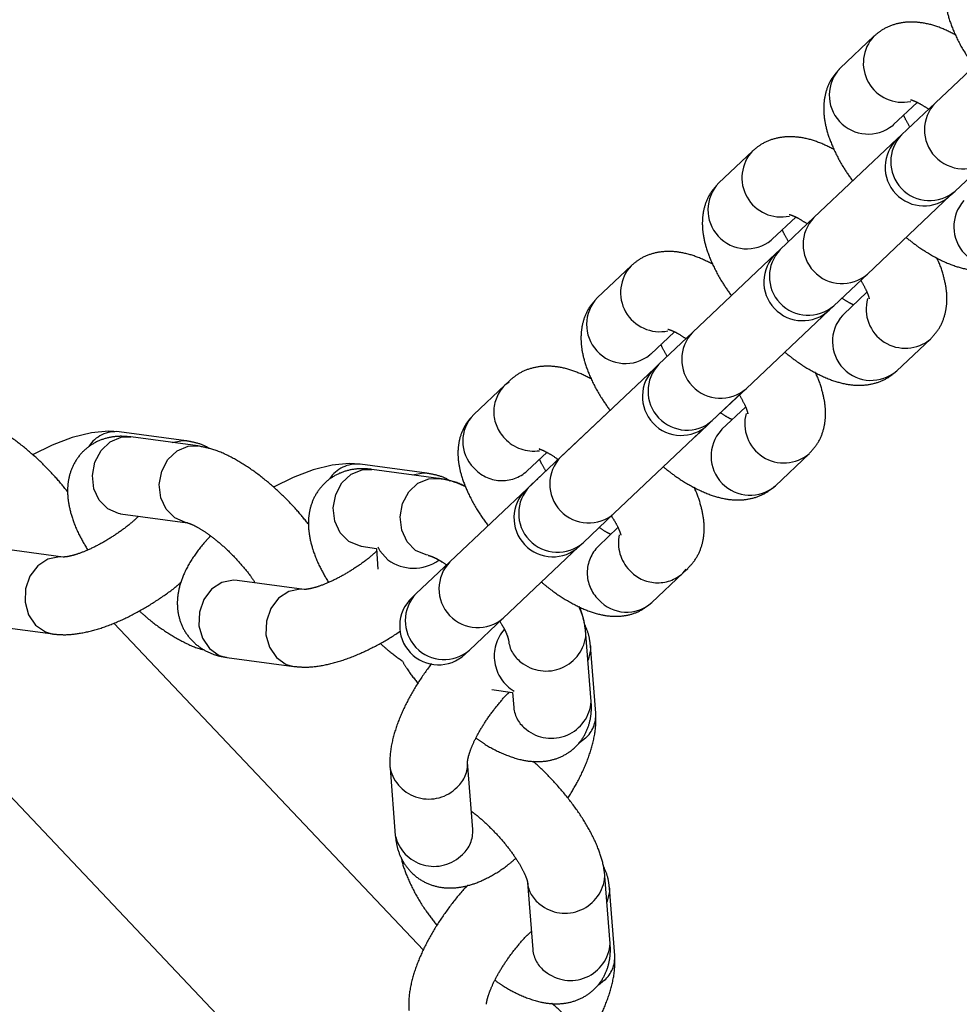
# Model space of a CAD drawing. Header units: metres. Extents: x 104098 to 104607, y 427853 to 428230.
# Tile 83 of 147: x 104263.7373 to 104263.8098, y 428139.9251 to 428140.0011. Entities that reach past the tile are written whole.
import ezdxf

# ---------------------------------------------------------------- set-up
doc = ezdxf.new("R2010")
doc.units = ezdxf.units.M
doc.linetypes.add('DASHED2', pattern=[0.375, 0.25, -0.125])

# ---------------------------------------------------------------- blocks, each defined once
blk = doc.blocks.new('school2')
at = {"color": 252, "linetype": 'DASHED2'}
for p, q in [((107992.4965444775, 456625.0418096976), (107992.4965444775, 456625.1094710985)), ((107992.5159157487, 456625.1067941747), (107992.5159157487, 456625.1067941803)), ((107992.5175358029, 456625.1063038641), (107992.5159157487, 456625.1067941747)), ((107992.5190645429, 456625.1056703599), (107992.5175358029, 456625.1063038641)), ((107992.520393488, 456625.1049175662), (107992.5190645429, 456625.1056703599)), ((107992.5214240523, 456625.1041064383), (107992.520393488, 456625.1049175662)), ((107992.512203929, 456625.0994341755), (107992.508928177, 456625.1034901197)), ((107992.5190203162, 456625.1030776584), (107992.5199861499, 456625.1034033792)), ((107992.5199861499, 456625.1034033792), (107992.5209587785, 456625.1034033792)), ((107992.5209587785, 456625.1034033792), (107992.5218210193, 456625.1030776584)), ((107992.5219982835, 456625.1034901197), (107992.5214240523, 456625.1041064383)), ((107992.5252740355, 456625.0994341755), (107992.5219982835, 456625.1034901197)), ((107992.5181778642, 456625.1024655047), (107992.5190203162, 456625.1030776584)), ((107992.5218210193, 456625.1030776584), (107992.5223768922, 456625.102587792)), ((107992.51756036, 456625.1016407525), (107992.5181778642, 456625.1024655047)), ((107992.5256526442, 456625.0985318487), (107992.5223768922, 456625.102587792)), ((107992.5172423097, 456625.100702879), (107992.51756036, 456625.1016407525)), ((107992.5172620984, 456625.0997650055), (107992.5172423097, 456625.100702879)), ((107992.504260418, 456625.0997202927), (107992.5075360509, 456625.0956643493)), ((107992.5084037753, 456625.0996498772), (107992.5076625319, 456625.0989203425)), ((107992.509321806, 456625.1001260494), (107992.5084037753, 456625.0996498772)), ((107992.5103059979, 456625.1002914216), (107992.509321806, 456625.1001260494)), ((107992.5112376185, 456625.1001260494), (107992.5103059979, 456625.1002914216)), ((107992.5120042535, 456625.0996498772), (107992.5112376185, 456625.1001260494)), ((107992.5122019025, 456625.0994366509), (107992.5120042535, 456625.0996498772)), ((107992.5176172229, 456625.0989402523), (107992.5172620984, 456625.0997650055)), ((107992.5243923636, 456625.1000922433), (107992.5250744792, 456625.0996498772)), ((107992.5250744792, 456625.0996498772), (107992.5252753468, 456625.0994324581)), ((107992.5076625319, 456625.0989203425), (107992.5071874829, 456625.0980254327)), ((107992.5176769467, 456625.0988587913), (107992.5176172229, 456625.0989402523)), ((107992.5177091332, 456625.0988179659), (107992.5176769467, 456625.0988587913)), ((107992.5177091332, 456625.0988179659), (107992.5209847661, 456625.0947620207)), ((107992.521453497, 456625.0984095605), (107992.5222959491, 456625.0990217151)), ((107992.5222959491, 456625.0990217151), (107992.5232617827, 456625.0993474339)), ((107992.5232617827, 456625.0993474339), (107992.5242345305, 456625.0993474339)), ((107992.5242345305, 456625.0993474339), (107992.5250967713, 456625.0990217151)), ((107992.5250967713, 456625.0990217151), (107992.5256543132, 456625.0985296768)), ((107992.5208359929, 456625.0975848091), (107992.521453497, 456625.0984095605)), ((107992.5071874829, 456625.0980254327), (107992.5070360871, 456625.0970730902)), ((107992.5205179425, 456625.0966469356), (107992.5208359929, 456625.0975848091)), ((107992.5070360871, 456625.0970730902), (107992.5072264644, 456625.0961781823)), ((107992.5205377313, 456625.0957090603), (107992.5205179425, 456625.0966469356)), ((107992.5072264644, 456625.0961781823), (107992.5075376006, 456625.0956624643)), ((107992.5208929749, 456625.0948843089), (107992.5205377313, 456625.0957090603)), ((107992.52098417, 456625.0947628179), (107992.5208929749, 456625.0948843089)), ((107992.5115444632, 456625.0930387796), (107992.5115444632, 456625.0582540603)), ((107992.52770817, 456625.0921927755), (107992.52770817, 456625.0921927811)), ((107992.5293282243, 456625.0917024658), (107992.52770817, 456625.0921927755)), ((107992.5308569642, 456625.0910689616), (107992.5293282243, 456625.0917024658)), ((107992.5321859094, 456625.090316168), (107992.5308569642, 456625.0910689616)), ((107992.5188227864, 456625.0897459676), (107992.5178385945, 456625.0895805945)), ((107992.519754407, 456625.0895805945), (107992.5188227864, 456625.0897459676)), ((107992.5332164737, 456625.08950504), (107992.5321859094, 456625.090316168)), ((107992.5169204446, 456625.0891044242), (107992.5161792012, 456625.0883748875)), ((107992.5178385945, 456625.0895805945), (107992.5169204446, 456625.0891044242)), ((107992.520521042, 456625.0891044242), (107992.519754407, 456625.0895805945)), ((107992.5207205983, 456625.0888887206), (107992.520521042, 456625.0891044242)), ((107992.5337907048, 456625.0888887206), (107992.5332164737, 456625.08950504)), ((107992.5161792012, 456625.0883748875), (107992.5157042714, 456625.0874799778)), ((107992.5239963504, 456625.0848327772), (107992.5207205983, 456625.0888887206)), ((107992.5299702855, 456625.0878641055), (107992.5308127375, 456625.0884762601)), ((107992.5308127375, 456625.0884762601), (107992.5317785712, 456625.0888019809)), ((107992.5317785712, 456625.0888019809), (107992.5327511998, 456625.0888019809)), ((107992.5327511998, 456625.0888019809), (107992.5336134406, 456625.0884762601)), ((107992.5336134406, 456625.0884762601), (107992.5341693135, 456625.0879863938)), ((107992.5370664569, 456625.0848327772), (107992.5337907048, 456625.0888887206)), ((107992.5157042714, 456625.0874799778), (107992.5155527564, 456625.0865276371)), ((107992.5293527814, 456625.0870393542), (107992.5299702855, 456625.0878641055)), ((107992.5374450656, 456625.0839304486), (107992.5341693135, 456625.0879863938)), ((107992.529034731, 456625.0861014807), (107992.5293527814, 456625.0870393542)), ((107992.5155527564, 456625.0865276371), (107992.5157431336, 456625.0856327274)), ((107992.5290545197, 456625.0851636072), (107992.529034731, 456625.0861014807)), ((107992.5157431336, 456625.0856327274), (107992.5160528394, 456625.0851188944)), ((107992.5160528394, 456625.0851188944), (107992.5193284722, 456625.0810629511)), ((107992.5211142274, 456625.0855246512), (107992.5201961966, 456625.085048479)), ((107992.5220984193, 456625.0856900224), (107992.5211142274, 456625.0855246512)), ((107992.5230300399, 456625.0855246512), (107992.5220984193, 456625.0856900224)), ((107992.5237966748, 456625.085048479), (107992.5230300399, 456625.0855246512)), ((107992.5294096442, 456625.0843388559), (107992.5290545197, 456625.0851636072)), ((107992.536184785, 456625.085490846), (107992.5368669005, 456625.085048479)), ((107992.5461118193, 456625.0856471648), (107992.5428098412, 456625.0856471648)), ((107992.5465260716, 456625.0855909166), (107992.5461118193, 456625.0856471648)), ((107992.5466365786, 456625.0856471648), (107992.5461118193, 456625.0856471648)), ((107992.5466365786, 456625.0856471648), (107992.5461118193, 456625.0856471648)), ((107992.5463836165, 456625.0856348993), (107992.5466437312, 456625.0856471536)), ((107992.5595377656, 456625.0856471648), (107992.5559540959, 456625.0856471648)), ((107992.5724390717, 456625.0856471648), (107992.5688554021, 456625.0856471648)), ((107992.5853402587, 456625.0856471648), (107992.581756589, 456625.0856471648)), ((107992.5201961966, 456625.085048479), (107992.5194549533, 456625.0843189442)), ((107992.5239943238, 456625.0848352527), (107992.5237966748, 456625.085048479)), ((107992.5332459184, 456625.0838081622), (107992.5340883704, 456625.0844203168)), ((107992.5340883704, 456625.0844203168), (107992.5350542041, 456625.0847460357)), ((107992.5350542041, 456625.0847460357), (107992.5360269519, 456625.0847460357)), ((107992.5360269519, 456625.0847460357), (107992.5368891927, 456625.0844203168)), ((107992.5368669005, 456625.085048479), (107992.5370677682, 456625.0848310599)), ((107992.5368891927, 456625.0844203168), (107992.5374467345, 456625.0839282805)), ((107992.5194549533, 456625.0843189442), (107992.5189799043, 456625.0834240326)), ((107992.5294693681, 456625.0842573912), (107992.5294096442, 456625.0843388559)), ((107992.5295015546, 456625.0842165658), (107992.5294693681, 456625.0842573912)), ((107992.5295015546, 456625.0842165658), (107992.5302374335, 456625.0833053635)), ((107992.5326284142, 456625.082983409), (107992.5332459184, 456625.0838081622)), ((107992.5189799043, 456625.0834240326), (107992.5188285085, 456625.0824716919)), ((107992.5302374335, 456625.0833053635), (107992.5292178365, 456625.0820427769)), ((107992.53029525, 456625.082983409), (107992.5302754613, 456625.0820455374)), ((107992.5303882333, 456625.0833053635), (107992.53029525, 456625.082983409)), ((107992.5323103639, 456625.0820455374), (107992.5326284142, 456625.082983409)), ((107992.5188285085, 456625.0824716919), (107992.5190188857, 456625.0815767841)), ((107992.5190188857, 456625.0815767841), (107992.5193300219, 456625.0810610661)), ((107992.5323301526, 456625.081107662), (107992.5323103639, 456625.0820455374)), ((107992.5326853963, 456625.0802829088), (107992.5323301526, 456625.081107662)), ((107992.5327765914, 456625.0801614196), (107992.5326853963, 456625.0802829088)), ((107992.5428098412, 456625.0796471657), (107992.5448962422, 456625.0796471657)), ((107992.5559540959, 456625.0796471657), (107992.5558648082, 456625.0796486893)), ((107992.5559540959, 456625.0796471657), (107992.5584567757, 456625.0796471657)), ((107992.5688554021, 456625.0796471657), (107992.5687661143, 456625.0796486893)), ((107992.5688554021, 456625.0796471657), (107992.5713579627, 456625.0796471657)), ((107992.581756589, 456625.0796471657), (107992.5816673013, 456625.0796486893)), ((107992.581756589, 456625.0796471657), (107992.5842592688, 456625.0796471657)), ((107992.5300672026, 456625.0786471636), (107992.5296022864, 456625.0786471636)), ((107992.5336508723, 456625.0786471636), (107992.5300672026, 456625.0786471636)), ((107992.5425034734, 456625.0786471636), (107992.5336508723, 456625.0786471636)), ((107992.5421445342, 456625.0786457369), (107992.541751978, 456625.0786457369)), ((107992.5454465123, 456625.0786457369), (107992.5421445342, 456625.0786457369)), ((107992.5425034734, 456625.0786471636), (107992.542410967, 456625.0786457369)), ((107992.5429683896, 456625.0786471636), (107992.5425034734, 456625.0786471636)), ((107992.5429683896, 456625.0786471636), (107992.5428820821, 456625.0786457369)), ((107992.5465520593, 456625.0786471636), (107992.5429683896, 456625.0786471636)), ((107992.5553121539, 456625.0786457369), (107992.5454465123, 456625.0786457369)), ((107992.5465520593, 456625.0786471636), (107992.5464657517, 456625.0786457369)), ((107992.5554047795, 456625.0786471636), (107992.5465520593, 456625.0786471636)), ((107992.5558696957, 456625.0786471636), (107992.5554047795, 456625.0786471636)), ((107992.5594533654, 456625.0786471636), (107992.5558696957, 456625.0786471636)), ((107992.5683059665, 456625.0786471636), (107992.5594533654, 456625.0786471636)), ((107992.5687708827, 456625.0786471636), (107992.5683059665, 456625.0786471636)), ((107992.5723545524, 456625.0786471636), (107992.5687708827, 456625.0786471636)), ((107992.5812072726, 456625.0786471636), (107992.5723545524, 456625.0786471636)), ((107992.5816721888, 456625.0786471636), (107992.5812072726, 456625.0786471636)), ((107992.5852558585, 456625.0786471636), (107992.5816721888, 456625.0786471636)), ((107992.5941084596, 456625.0786471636), (107992.5852558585, 456625.0786471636)), ((107992.5296022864, 456625.0726471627), (107992.5300672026, 456625.0726471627)), ((107992.5300672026, 456625.0726471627), (107992.5336508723, 456625.0726471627)), ((107992.5336508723, 456625.0726471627), (107992.5416594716, 456625.0726471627)), ((107992.541751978, 456625.0726457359), (107992.5421445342, 456625.0726457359)), ((107992.5421445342, 456625.0726457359), (107992.5454465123, 456625.0726457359)), ((107992.5454465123, 456625.0726457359), (107992.5590538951, 456625.0726457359)), ((107992.5540626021, 456625.0726471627), (107992.5554047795, 456625.0726471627)), ((107992.5554047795, 456625.0726471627), (107992.5558696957, 456625.0726471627)), ((107992.5558696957, 456625.0726471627), (107992.5594533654, 456625.0726471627)), ((107992.5594533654, 456625.0726471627), (107992.5683059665, 456625.0726471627)), ((107992.5683059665, 456625.0726471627), (107992.5687708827, 456625.0726471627)), ((107992.5687708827, 456625.0726471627), (107992.5723545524, 456625.0726471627)), ((107992.5723545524, 456625.0726471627), (107992.5812072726, 456625.0726471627)), ((107992.5812072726, 456625.0726471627), (107992.5816721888, 456625.0726471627)), ((107992.5816721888, 456625.0726471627), (107992.5852558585, 456625.0726471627)), ((107992.5448923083, 456625.0716471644), (107992.5428098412, 456625.0716471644)), ((107992.5559540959, 456625.0716471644), (107992.5558648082, 456625.0716456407)), ((107992.5584566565, 456625.0716471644), (107992.5559540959, 456625.0716471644)), ((107992.5688554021, 456625.0716471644), (107992.5687661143, 456625.0716456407)), ((107992.5713579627, 456625.0716471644), (107992.5688554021, 456625.0716471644)), ((107992.5193284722, 456625.070231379), (107992.5160528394, 456625.0661754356)), ((107992.5292178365, 456625.0692515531), (107992.5302374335, 456625.0679889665)), ((107992.5302374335, 456625.0679889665), (107992.5295015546, 456625.0670777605)), ((107992.5341693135, 456625.0633079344), (107992.5374450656, 456625.0673638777)), ((107992.5207205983, 456625.0624056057), (107992.5239963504, 456625.0664615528)), ((107992.5337907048, 456625.0624056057), (107992.5370664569, 456625.0664615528)), ((107992.5368669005, 456625.0662458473), (107992.536184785, 456625.065803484)), ((107992.5370664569, 456625.0664615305), (107992.5368669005, 456625.0662458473)), ((107992.5428098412, 456625.0656471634), (107992.5461118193, 456625.0656471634)), ((107992.5461118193, 456625.0656471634), (107992.5465208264, 456625.0657040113)), ((107992.5461118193, 456625.0656471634), (107992.5466365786, 456625.0656471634)), ((107992.5461118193, 456625.0656471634), (107992.5466365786, 456625.0656471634)), ((107992.5463836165, 456625.065659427), (107992.5466445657, 456625.0656471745)), ((107992.5559540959, 456625.0656471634), (107992.5595377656, 456625.0656471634)), ((107992.5688554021, 456625.0656471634), (107992.5724390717, 456625.0656471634)), ((107992.5318928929, 456625.0615483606), (107992.5313024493, 456625.061607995)), ((107992.5209847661, 456625.0565323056), (107992.5177091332, 456625.052476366)), ((107992.5223768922, 456625.0487065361), (107992.5256526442, 456625.0527624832)), ((107992.5219982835, 456625.0478042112), (107992.5252740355, 456625.0518601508)), ((107992.5250744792, 456625.0516444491), (107992.5243923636, 456625.0512020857)), ((107992.5252740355, 456625.0518601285), (107992.5250744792, 456625.0516444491)), ((107992.5201004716, 456625.0469469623), (107992.519510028, 456625.0470065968))]:
    blk.add_line(p, q, dxfattribs=at)
for centre, radius, start, end in [((107963.1760300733, 457111.1270218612), 478.5421874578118, 270.128471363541, 276.2285906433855), ((107963.1760300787, 457111.1270218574), 478.5421874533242, 270.128471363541, 276.2285906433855), ((107963.1760076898, 457111.1274265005), 478.6425921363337, 270.1284688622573, 276.2273076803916), ((107963.1760076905, 457111.1274265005), 480.8925921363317, 270.1284688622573, 276.1986169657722), ((107992.5201036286, 456625.101859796), 0.002499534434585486, 40.71152982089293, 103.7887618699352), ((107992.5318960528, 456625.0872584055), 0.002499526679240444, 40.7114203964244, 103.7888702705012), ((107992.542894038, 456625.0827312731), 0.00291710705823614, 91.65396420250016, 181.6522343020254), ((107992.5461958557, 456625.0827312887), 0.002917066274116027, 91.63677992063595, 181.65256459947), ((107992.5560949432, 456625.082645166), 0.003005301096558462, 92.68622389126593, 265.6081978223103), ((107992.5597206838, 456625.0826269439), 0.003025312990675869, 93.32840403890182, 238.7660641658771), ((107992.568996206, 456625.0826451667), 0.003005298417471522, 92.68539832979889, 265.6090240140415), ((107992.5726217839, 456625.0826269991), 0.003025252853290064, 93.32682130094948, 238.8412013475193), ((107992.5818974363, 456625.082645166), 0.00300530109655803, 92.68622389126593, 265.6081978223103), ((107992.5855231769, 456625.0826269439), 0.003025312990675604, 93.32840403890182, 238.7660641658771), ((107992.5428798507, 456625.0825496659), 0.002903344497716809, 178.0755658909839, 268.6182702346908), ((107992.5463235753, 456625.0826187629), 0.003043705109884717, 179.465353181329, 234.9930798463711), ((107992.533577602, 456625.0826566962), 0.00335822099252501, 190.485627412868, 261.9799814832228), ((107992.5296022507, 456625.0756471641), 0.003000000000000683, 90, 270), ((107992.530202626, 456625.0756471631), 0.003003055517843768, 92.5846406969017, 267.4153593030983), ((107992.5337863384, 456625.0756471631), 0.003003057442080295, 92.58545444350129, 267.4145455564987), ((107992.5417519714, 456625.0756457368), 0.003000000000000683, 90, 270), ((107992.542258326, 456625.0756457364), 0.003002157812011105, 92.17222199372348, 267.8277780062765), ((107992.5455602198, 456625.0756457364), 0.003002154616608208, 92.17061337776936, 267.8293866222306), ((107992.5554047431, 456625.0756471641), 0.003000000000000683, 90, 270), ((107992.5560051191, 456625.0756471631), 0.003003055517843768, 92.5846406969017, 267.4153593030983), ((107992.5595888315, 456625.0756471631), 0.003003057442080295, 92.58545444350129, 267.4145455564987), ((107992.5683059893, 456625.0756471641), 0.003000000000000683, 90, 270), ((107992.5689064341, 456625.0756471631), 0.003003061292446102, 92.5870802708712, 267.4129197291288), ((107992.5724901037, 456625.0756471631), 0.003003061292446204, 92.5870802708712, 267.4129197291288), ((107992.5812072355, 456625.0756471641), 0.003000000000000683, 90, 270), ((107992.5818076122, 456625.0756471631), 0.003003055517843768, 92.5846406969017, 267.4153593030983), ((107992.5853913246, 456625.0756471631), 0.003003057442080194, 92.58545444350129, 267.4145455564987), ((107992.5334075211, 456625.0688403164), 0.003137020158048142, 95.41998933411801, 195.7468801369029), ((107992.5428798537, 456625.0687446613), 0.002903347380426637, 91.3817873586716, 181.9243773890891), ((107992.5560949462, 456625.0686491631), 0.003005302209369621, 94.39185729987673, 267.3137203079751), ((107992.5689962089, 456625.0686491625), 0.0030052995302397, 94.39103110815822, 267.3145465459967), ((107992.5818974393, 456625.0686491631), 0.003005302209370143, 94.39185729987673, 267.3137203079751), ((107992.5346144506, 456625.069678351), 0.002343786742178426, 141.547479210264, 190.5605963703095), ((107992.5463230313, 456625.0686757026), 0.003043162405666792, 124.7717355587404, 180.5372916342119), ((107992.5597205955, 456625.0686673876), 0.003025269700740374, 121.1638516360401, 266.6867926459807), ((107992.5726217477, 456625.0686673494), 0.003025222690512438, 121.1609825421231, 266.6896623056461), ((107992.5219839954, 456625.068681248), 0.003079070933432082, 150.2514855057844, 272.1297051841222), ((107992.5353693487, 456625.0696453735), 0.003084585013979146, 187.3868859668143, 312.2788194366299), ((107992.5428940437, 456625.0685630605), 0.002917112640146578, 178.3478391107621, 268.3459273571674), ((107992.5461958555, 456625.0685630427), 0.002917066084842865, 178.347462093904, 268.3655655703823), ((107992.5313377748, 456625.0656227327), 0.002342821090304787, 141.6065641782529, 190.5730878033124), ((107992.5187059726, 456625.0646210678), 0.003074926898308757, 149.6356202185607, 272.177139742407), ((107992.5221693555, 456625.0679767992), 0.002373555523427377, 268.2874002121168, 320.3115453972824), ((107992.5320935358, 456625.0655892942), 0.003084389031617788, 187.3848110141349, 312.2986248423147), ((107992.5188939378, 456625.0639201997), 0.002372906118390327, 268.2817330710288, 320.3358321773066), ((107992.5319640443, 456625.0639201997), 0.002372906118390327, 268.2817330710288, 320.3358321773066), ((107992.5228220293, 456625.0550769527), 0.002343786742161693, 141.547479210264, 190.5605963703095), ((107992.5235769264, 456625.0550439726), 0.003084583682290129, 187.3868388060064, 312.2788677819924), ((107992.5195454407, 456625.0510213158), 0.002342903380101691, 141.6074579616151, 190.5722464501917), ((107992.5203011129, 456625.0509878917), 0.003084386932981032, 187.3847369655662, 312.2986992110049), ((107992.52017162, 456625.0493188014), 0.002372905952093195, 268.281804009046, 320.3359488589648)]:
    blk.add_arc(centre, radius, start, end, dxfattribs=at)
for points, knots in [([(107992.5159175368, 456625.1028406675), (107992.5159554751, 456625.1033145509), (107992.5160380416, 456625.1043458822), (107992.516008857, 456625.1059762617), (107992.5158616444, 456625.1076554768), (107992.5155800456, 456625.1092683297), (107992.5151479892, 456625.1107879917), (107992.5146054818, 456625.1120885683), (107992.5140890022, 456625.1128125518), (107992.5138602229, 456625.1131332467)], [0, 0, 0, 0, 0.1228528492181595, 0.267369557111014, 0.4123347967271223, 0.559264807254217, 0.7109209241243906, 0.8719498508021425, 1, 1, 1, 1]), ([(107992.5223768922, 456625.102587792), (107992.5221828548, 456625.1028076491), (107992.5217627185, 456625.103283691), (107992.5209388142, 456625.1038592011), (107992.519940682, 456625.1042451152), (107992.5188579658, 456625.1043516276), (107992.5177969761, 456625.1041568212), (107992.5168495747, 456625.1037017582), (107992.5160521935, 456625.1030578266), (107992.5153664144, 456625.1022302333), (107992.51476547, 456625.1011674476), (107992.514276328, 456625.0999394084), (107992.5140550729, 456625.0989734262), (107992.5139538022, 456625.0985312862)], [0, 0, 0, 0, 0.07542710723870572, 0.1633173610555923, 0.2475366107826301, 0.3308665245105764, 0.4179369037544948, 0.5006103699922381, 0.5840473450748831, 0.6741841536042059, 0.7777888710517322, 0.8982916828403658, 1, 1, 1, 1]), ([(107992.5185976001, 456625.0977178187), (107992.5182972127, 456625.0977233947), (107992.5176151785, 456625.0977360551), (107992.516455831, 456625.0978794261), (107992.5152330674, 456625.0981231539), (107992.5141068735, 456625.0984510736), (107992.5132056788, 456625.0988113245), (107992.5125916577, 456625.0991356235), (107992.5122474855, 456625.0993877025), (107992.5122179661, 456625.0994204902), (107992.5122042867, 456625.0994356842)], [0, 0, 0, 0, 0.1116522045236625, 0.2535080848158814, 0.3974373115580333, 0.5404672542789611, 0.6796119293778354, 0.7979894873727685, 0.9063868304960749, 1, 1, 1, 1]), ([(107992.5261472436, 456625.0977861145), (107992.5261419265, 456625.0978160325), (107992.5260753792, 456625.0981904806), (107992.5257650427, 456625.0987561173), (107992.5254224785, 456625.0992291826), (107992.5252740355, 456625.0994341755)], [0, 0, 0, 0, 0.04690029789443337, 0.5869942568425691, 1, 1, 1, 1]), ([(107992.5277099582, 456625.0882392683), (107992.5277478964, 456625.0887131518), (107992.5278304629, 456625.089744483), (107992.5278012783, 456625.0913748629), (107992.5276540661, 456625.0930540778), (107992.5273724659, 456625.0946669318), (107992.5269404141, 456625.0961865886), (107992.526397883, 456625.0974872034), (107992.5258814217, 456625.0982111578), (107992.5256526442, 456625.0985318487)], [0, 0, 0, 0, 0.1228520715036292, 0.2673678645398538, 0.412332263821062, 0.5592612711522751, 0.7109164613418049, 0.8719443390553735, 0.9999999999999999, 0.9999999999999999, 0.9999999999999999, 0.9999999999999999]), ([(107992.5075360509, 456625.0956643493), (107992.5077221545, 456625.0954539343), (107992.5081936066, 456625.0949208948), (107992.5091518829, 456625.0941914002), (107992.5104431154, 456625.0934604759), (107992.5119559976, 456625.092837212), (107992.5135926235, 456625.0923403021), (107992.5152808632, 456625.0919907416), (107992.5166033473, 456625.0917970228), (107992.5173284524, 456625.091769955), (107992.5175003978, 456625.0917635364)], [0, 0, 0, 0, 0.08833685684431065, 0.2237817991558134, 0.3733460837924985, 0.5245436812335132, 0.6706646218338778, 0.8136994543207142, 0.9558222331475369, 1, 1, 1, 1]), ([(107992.5209898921, 456625.0947542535), (107992.5209930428, 456625.0947504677), (107992.5210016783, 456625.0947400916), (107992.5211446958, 456625.0944829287), (107992.5213423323, 456625.0939491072), (107992.5215489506, 456625.0931485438), (107992.5217155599, 456625.0921215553), (107992.5218120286, 456625.0909297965), (107992.5218138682, 456625.0896726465), (107992.521742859, 456625.0885847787), (107992.5216422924, 456625.0880070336), (107992.5216051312, 456625.0877935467)], [0, 0, 0, 0, 0.05639750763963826, 0.1545741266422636, 0.2616414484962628, 0.3801093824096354, 0.50806281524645, 0.6424188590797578, 0.7801822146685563, 0.9187734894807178, 1, 1, 1, 1]), ([(107992.5215917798, 456625.092793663), (107992.5214104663, 456625.0927873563), (107992.5206653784, 456625.0927614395), (107992.5194463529, 456625.0925404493), (107992.5180747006, 456625.0921214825), (107992.5169494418, 456625.0915124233), (107992.5160863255, 456625.0907765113), (107992.5154461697, 456625.0898916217), (107992.5150466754, 456625.0888522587), (107992.5149494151, 456625.0877391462), (107992.5151573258, 456625.0866651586), (107992.5155507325, 456625.0857934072), (107992.5159010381, 456625.0853228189), (107992.5160528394, 456625.0851188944)], [0, 0, 0, 0, 0.03989736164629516, 0.1639538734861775, 0.296171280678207, 0.4022234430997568, 0.4956964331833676, 0.5837421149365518, 0.6697588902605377, 0.7621672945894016, 0.8489395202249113, 0.934539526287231, 1, 1, 1, 1]), ([(107992.5136187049, 456625.0923602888), (107992.5136406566, 456625.0920788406), (107992.5137068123, 456625.0912306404), (107992.513956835, 456625.0898870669), (107992.5143920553, 456625.0883714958), (107992.5147914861, 456625.0873362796), (107992.5151252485, 456625.0868467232), (107992.5151796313, 456625.0867669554)], [0, 0, 0, 0, 0.1293912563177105, 0.3899463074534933, 0.6588712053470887, 0.9444168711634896, 1, 1, 1, 1]), ([(107992.5341693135, 456625.0879863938), (107992.5339752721, 456625.0882062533), (107992.5335551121, 456625.0886823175), (107992.5327312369, 456625.0892577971), (107992.5317331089, 456625.0896437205), (107992.5306503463, 456625.089750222), (107992.5295894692, 456625.0895554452), (107992.5286419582, 456625.0891003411), (107992.5278446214, 456625.0884564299), (107992.5271588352, 456625.0876288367), (107992.5265578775, 456625.0865660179), (107992.5260687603, 456625.085338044), (107992.5258474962, 456625.0843720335), (107992.5257462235, 456625.0839298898)], [0, 0, 0, 0, 0.07542220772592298, 0.1633125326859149, 0.2475318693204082, 0.3308618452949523, 0.417936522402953, 0.5006055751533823, 0.5840426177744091, 0.674179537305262, 0.7777842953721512, 0.8982917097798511, 0.9999999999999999, 0.9999999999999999, 0.9999999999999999, 0.9999999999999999]), ([(107992.5428098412, 456625.0856471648), (107992.5424609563, 456625.0856186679), (107992.541769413, 456625.0855621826), (107992.5408365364, 456625.0851400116), (107992.5400499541, 456625.0845465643), (107992.5393868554, 456625.0837807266), (107992.5388048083, 456625.0828059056), (107992.5383042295, 456625.081560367), (107992.5379187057, 456625.0801528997), (107992.5377675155, 456625.0791088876), (107992.5377006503, 456625.0786471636)], [0, 0, 0, 0, 0.1065768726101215, 0.2112516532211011, 0.3150554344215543, 0.4257495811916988, 0.5527069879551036, 0.7048828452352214, 0.869481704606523, 1, 1, 1, 1]), ([(107992.5512907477, 456625.081416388), (107992.5511292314, 456625.0818549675), (107992.5508056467, 456625.0827336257), (107992.5501474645, 456625.0837872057), (107992.5493632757, 456625.0846397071), (107992.5484687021, 456625.0852431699), (107992.5475356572, 456625.0855913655), (107992.5469086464, 456625.0856302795), (107992.5466365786, 456625.0856471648)], [0, 0, 0, 0, 0.203485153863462, 0.4076659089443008, 0.5777714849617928, 0.7339698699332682, 0.8845662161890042, 1, 1, 1, 1]), ([(107992.5512907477, 456625.081416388), (107992.5511292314, 456625.0818549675), (107992.5508056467, 456625.0827336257), (107992.5501474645, 456625.0837872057), (107992.5493632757, 456625.0846397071), (107992.5484687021, 456625.0852431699), (107992.5475356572, 456625.0855913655), (107992.5469086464, 456625.0856302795), (107992.5466365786, 456625.0856471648)], [0, 0, 0, 0, 0.203485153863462, 0.4076659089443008, 0.5777714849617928, 0.7339698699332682, 0.8845662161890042, 1, 1, 1, 1]), ([(107992.5559540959, 456625.0856471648), (107992.5556001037, 456625.0856188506), (107992.5548946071, 456625.0855624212), (107992.5539349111, 456625.0851368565), (107992.5531129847, 456625.0845287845), (107992.55241099, 456625.0837343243), (107992.5517926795, 456625.0827209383), (107992.5512662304, 456625.0814388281), (107992.5508749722, 456625.0800567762), (107992.5507276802, 456625.0790616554), (107992.5506663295, 456625.0786471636)], [0, 0, 0, 0, 0.1086245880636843, 0.2164857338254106, 0.3239498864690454, 0.4386772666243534, 0.5692924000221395, 0.7220833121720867, 0.8842410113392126, 1, 1, 1, 1]), ([(107992.5641919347, 456625.081416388), (107992.5640304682, 456625.0818549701), (107992.5637069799, 456625.0827336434), (107992.5630487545, 456625.0837871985), (107992.5622645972, 456625.0846397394), (107992.5613698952, 456625.0852431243), (107992.5604369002, 456625.0855913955), (107992.559809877, 456625.085630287), (107992.5595377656, 456625.0856471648)], [0, 0, 0, 0, 0.2034778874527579, 0.4076558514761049, 0.5777591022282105, 0.7339652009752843, 0.8845479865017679, 1, 1, 1, 1]), ([(107992.5688554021, 456625.0856471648), (107992.5685013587, 456625.0856188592), (107992.5677958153, 456625.0855624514), (107992.5668362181, 456625.0851368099), (107992.566014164, 456625.084528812), (107992.5653121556, 456625.0837343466), (107992.5646940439, 456625.0827208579), (107992.5641673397, 456625.0814389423), (107992.5637763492, 456625.0800567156), (107992.5636289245, 456625.0790616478), (107992.5635675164, 456625.0786471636)], [0, 0, 0, 0, 0.1086327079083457, 0.216485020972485, 0.3239553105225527, 0.4386819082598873, 0.5692918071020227, 0.7220909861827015, 0.8842401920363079, 1, 1, 1, 1]), ([(107992.5770932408, 456625.081416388), (107992.5769317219, 456625.0818549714), (107992.5766081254, 456625.0827336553), (107992.5759499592, 456625.0837872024), (107992.5751657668, 456625.0846397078), (107992.5742712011, 456625.0852431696), (107992.5733381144, 456625.0855913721), (107992.5727111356, 456625.0856302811), (107992.5724390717, 456625.0856471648)], [0, 0, 0, 0, 0.2034771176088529, 0.4076580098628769, 0.5777637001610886, 0.7339621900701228, 0.884558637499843, 1, 1, 1, 1]), ([(107992.581756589, 456625.0856471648), (107992.5814025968, 456625.0856188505), (107992.5806971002, 456625.0855624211), (107992.5797374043, 456625.0851368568), (107992.5789154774, 456625.0845287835), (107992.5782134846, 456625.0837343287), (107992.5775951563, 456625.0827209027), (107992.5770687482, 456625.0814388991), (107992.5766774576, 456625.0800567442), (107992.5765301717, 456625.0790616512), (107992.5764688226, 456625.0786471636)], [0, 0, 0, 0, 0.1086244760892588, 0.2164855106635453, 0.3239495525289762, 0.4386768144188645, 0.5692918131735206, 0.722088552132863, 0.8842411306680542, 1, 1, 1, 1]), ([(107992.5899944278, 456625.081416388), (107992.5898329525, 456625.0818549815), (107992.5895094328, 456625.0827337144), (107992.5888513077, 456625.0837871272), (107992.5880670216, 456625.0846397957), (107992.5871724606, 456625.0852430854), (107992.5862393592, 456625.0855914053), (107992.5856123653, 456625.0856302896), (107992.5853402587, 456625.0856471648)], [0, 0, 0, 0, 0.2034712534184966, 0.4076596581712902, 0.5777553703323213, 0.7339709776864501, 0.8845471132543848, 1, 1, 1, 1]), ([(107992.5946578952, 456625.0856471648), (107992.5943038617, 456625.0856188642), (107992.5935983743, 456625.0855624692), (107992.5926386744, 456625.0851367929), (107992.5918166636, 456625.0845288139), (107992.5911146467, 456625.083734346), (107992.5904965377, 456625.0827208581), (107992.5899698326, 456625.0814389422), (107992.5895788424, 456625.0800567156), (107992.5894314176, 456625.0790616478), (107992.5893700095, 456625.0786471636)], [0, 0, 0, 0, 0.1086381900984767, 0.2164848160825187, 0.3239551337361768, 0.4386817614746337, 0.5692916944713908, 0.7220909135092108, 0.8842401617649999, 1, 1, 1, 1]), ([(107992.5300933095, 456625.0831268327), (107992.5298901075, 456625.0831312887), (107992.5293042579, 456625.0831441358), (107992.5282473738, 456625.0832792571), (107992.5270257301, 456625.083521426), (107992.5258991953, 456625.0838497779), (107992.5249981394, 456625.0842098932), (107992.5243841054, 456625.0845342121), (107992.5240398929, 456625.0847863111), (107992.5240103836, 456625.0848190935), (107992.523996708, 456625.084834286)], [0, 0, 0, 0, 0.07817169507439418, 0.2253760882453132, 0.3747303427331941, 0.5231513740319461, 0.6675487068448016, 0.7903882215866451, 0.9028583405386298, 1, 1, 1, 1]), ([(107992.5379438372, 456625.0831620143), (107992.5379372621, 456625.0831995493), (107992.5378702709, 456625.0835819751), (107992.5375578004, 456625.0841548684), (107992.537215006, 456625.0846278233), (107992.5370664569, 456625.0848327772)], [0, 0, 0, 0, 0.05808739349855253, 0.5918243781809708, 1, 1, 1, 1]), ([(107992.5385266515, 456625.0820306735), (107992.5385209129, 456625.0820478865), (107992.5383392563, 456625.0825927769), (107992.5379644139, 456625.0832835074), (107992.5374608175, 456625.0838741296), (107992.5372916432, 456625.0840725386)], [0, 0, 0, 0, 0.02120285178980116, 0.6711904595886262, 0.9999999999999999, 0.9999999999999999, 0.9999999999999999, 0.9999999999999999]), ([(107992.5385137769, 456625.0819991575), (107992.5383861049, 456625.0823225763), (107992.5381062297, 456625.0830315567), (107992.5376779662, 456625.0836138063), (107992.5374450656, 456625.0839304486)], [0, 0, 0, 0, 0.4561744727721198, 0.9999999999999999, 0.9999999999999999, 0.9999999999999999, 0.9999999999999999]), ([(107992.5193284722, 456625.0810629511), (107992.519514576, 456625.0808525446), (107992.5199860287, 456625.0803195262), (107992.5209443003, 456625.0795897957), (107992.5222355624, 456625.0788599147), (107992.5237483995, 456625.0782326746), (107992.5253850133, 456625.0777501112), (107992.5265619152, 456625.0774702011), (107992.5271750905, 456625.0773926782), (107992.527220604, 456625.077386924)], [0, 0, 0, 0, 0.1070526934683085, 0.2711943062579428, 0.4524465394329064, 0.6356831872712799, 0.812762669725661, 0.9861021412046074, 1, 1, 1, 1]), ([(107992.5327823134, 456625.0801528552), (107992.532785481, 456625.0801491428), (107992.5327941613, 456625.0801389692), (107992.5329365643, 456625.0798794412), (107992.5331274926, 456625.0793815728), (107992.533244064, 456625.0788888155), (107992.5333012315, 456625.0786471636)], [0, 0, 0, 0, 0.1546892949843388, 0.4239099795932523, 0.7174812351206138, 1, 1, 1, 1]), ([(107992.5327941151, 456625.0801375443), (107992.5327921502, 456625.0801405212), (107992.5327867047, 456625.0801487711), (107992.5329339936, 456625.0798870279), (107992.5331230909, 456625.0793942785), (107992.5332425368, 456625.0788959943), (107992.5333021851, 456625.0786471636)], [0, 0, 0, 0, 0.1501612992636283, 0.4161363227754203, 0.7084330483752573, 1, 1, 1, 1]), ([(107992.5446588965, 456625.0802322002), (107992.5446543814, 456625.0802382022), (107992.5446388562, 456625.0802588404), (107992.5447637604, 456625.0800431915), (107992.5449336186, 456625.0795601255), (107992.5450809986, 456625.0790631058), (107992.5451397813, 456625.0787021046), (107992.5451487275, 456625.0786471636)], [0, 0, 0, 0, 0.1030255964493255, 0.3542530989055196, 0.632793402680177, 0.9441147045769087, 0.9999999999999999, 0.9999999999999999, 0.9999999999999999, 0.9999999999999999]), ([(107992.558237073, 456625.0801385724), (107992.5582364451, 456625.0801399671), (107992.5582347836, 456625.0801436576), (107992.5583863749, 456625.0798681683), (107992.5585734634, 456625.0793744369), (107992.5586888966, 456625.0788844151), (107992.5587447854, 456625.0786471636)], [0, 0, 0, 0, 0.1623820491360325, 0.429655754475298, 0.7238592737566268, 0.9999999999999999, 0.9999999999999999, 0.9999999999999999, 0.9999999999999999]), ([(107992.57113826, 456625.0801385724), (107992.5711376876, 456625.0801399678), (107992.5711361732, 456625.08014366), (107992.5712874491, 456625.0798681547), (107992.5714748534, 456625.079374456), (107992.5715901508, 456625.0788844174), (107992.5716459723, 456625.0786471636)], [0, 0, 0, 0, 0.1623834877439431, 0.4296529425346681, 0.7238647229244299, 1, 1, 1, 1]), ([(107992.5840394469, 456625.0801385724), (107992.5840388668, 456625.0801399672), (107992.584037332, 456625.0801436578), (107992.5841888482, 456625.0798681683), (107992.5843759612, 456625.0793744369), (107992.5844913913, 456625.0788844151), (107992.5845472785, 456625.0786471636)], [0, 0, 0, 0, 0.1623826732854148, 0.4296561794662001, 0.7238594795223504, 1, 1, 1, 1]), ([(107992.5438450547, 456625.0786471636), (107992.5439121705, 456625.0789337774), (107992.5440068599, 456625.0793381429), (107992.5441053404, 456625.0795774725), (107992.544134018, 456625.0796471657)], [0, 0, 0, 0, 0.7087986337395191, 1, 1, 1, 1]), ([(107992.5438450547, 456625.0786471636), (107992.5439121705, 456625.0789337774), (107992.5440068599, 456625.0793381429), (107992.5441053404, 456625.0795774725), (107992.544134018, 456625.0796471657)], [0, 0, 0, 0, 0.7087986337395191, 1, 1, 1, 1]), ([(107992.5567463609, 456625.0786471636), (107992.5568135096, 456625.0789337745), (107992.5569082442, 456625.0793381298), (107992.5570065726, 456625.0795774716), (107992.557035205, 456625.0796471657)], [0, 0, 0, 0, 0.7088092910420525, 1, 1, 1, 1]), ([(107992.5696475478, 456625.0786471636), (107992.5697146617, 456625.0789337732), (107992.5698093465, 456625.0793381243), (107992.5699078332, 456625.0795774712), (107992.5699365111, 456625.0796471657)], [0, 0, 0, 0, 0.7088138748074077, 1, 1, 1, 1]), ([(107992.582548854, 456625.0786471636), (107992.5826160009, 456625.0789337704), (107992.5827107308, 456625.0793381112), (107992.5828090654, 456625.0795774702), (107992.5828376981, 456625.0796471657)], [0, 0, 0, 0, 0.7088245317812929, 0.9999999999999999, 0.9999999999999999, 0.9999999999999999, 0.9999999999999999]), ([(107992.5254111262, 456625.0777588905), (107992.5254320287, 456625.0774764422), (107992.5254871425, 456625.0767317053), (107992.5256267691, 456625.0760484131), (107992.525713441, 456625.0756242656)], [0, 0, 0, 0, 0.3792592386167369, 1, 1, 1, 1]), ([(107992.525713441, 456625.0756242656), (107992.5256589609, 456625.0753845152), (107992.5255091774, 456625.0747253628), (107992.5254450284, 456625.0739934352), (107992.5254042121, 456625.0735277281)], [0, 0, 0, 0, 0.3637253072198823, 1, 1, 1, 1]), ([(107992.5272115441, 456625.0739109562), (107992.5266514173, 456625.0738059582), (107992.525526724, 456625.0735951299), (107992.5239162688, 456625.0731142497), (107992.5224031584, 456625.0725140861), (107992.5210134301, 456625.0717573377), (107992.5199978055, 456625.0709947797), (107992.5194922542, 456625.0704181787), (107992.5193284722, 456625.070231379)], [0, 0, 0, 0, 0.1722753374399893, 0.3459161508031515, 0.5230475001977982, 0.7074904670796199, 0.905236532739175, 0.9999999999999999, 0.9999999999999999, 0.9999999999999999, 0.9999999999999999]), ([(107992.5332995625, 456625.0726471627), (107992.5332372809, 456625.0723844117), (107992.5331143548, 456625.0718658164), (107992.5329162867, 456625.0713706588), (107992.5327871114, 456625.0711460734), (107992.5327823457, 456625.0711407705), (107992.5327808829, 456625.0711391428)], [0, 0, 0, 0, 0.3074499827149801, 0.6068184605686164, 0.8793206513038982, 1, 1, 1, 1]), ([(107992.5333007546, 456625.0726471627), (107992.5332354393, 456625.0723760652), (107992.5331089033, 456625.0718508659), (107992.5329148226, 456625.071363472), (107992.5327739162, 456625.0711298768), (107992.5327915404, 456625.0711517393), (107992.5327967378, 456625.0711581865)], [0, 0, 0, 0, 0.317659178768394, 0.6154038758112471, 0.886584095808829, 1, 1, 1, 1]), ([(107992.53770673, 456625.0726471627), (107992.5377450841, 456625.0723425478), (107992.5378531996, 456625.071483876), (107992.53816974, 456625.0701794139), (107992.5386513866, 456625.0688026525), (107992.5392621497, 456625.067678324), (107992.5399902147, 456625.0667969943), (107992.5408228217, 456625.0661582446), (107992.5417786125, 456625.0657296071), (107992.5424690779, 456625.0656744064), (107992.5428098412, 456625.0656471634)], [0, 0, 0, 0, 0.08490068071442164, 0.2393245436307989, 0.4020375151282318, 0.5556527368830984, 0.677826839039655, 0.788970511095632, 0.8958512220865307, 1, 1, 1, 1]), ([(107992.5441338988, 456625.0716471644), (107992.5440943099, 456625.0717475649), (107992.543994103, 456625.0720016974), (107992.5439017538, 456625.0724038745), (107992.5438458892, 456625.0726471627)], [0, 0, 0, 0, 0.3950719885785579, 1, 1, 1, 1]), ([(107992.5441338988, 456625.0716471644), (107992.5440943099, 456625.0717475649), (107992.543994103, 456625.0720016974), (107992.5439017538, 456625.0724038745), (107992.5438458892, 456625.0726471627)], [0, 0, 0, 0, 0.3950719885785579, 1, 1, 1, 1]), ([(107992.545144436, 456625.0726471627), (107992.5451006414, 456625.0724267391), (107992.5450016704, 456625.0719286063), (107992.5448247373, 456625.0714054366), (107992.5446655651, 456625.0710718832), (107992.5446573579, 456625.0710624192), (107992.5446540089, 456625.0710585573)], [0, 0, 0, 0, 0.2393533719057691, 0.5409119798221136, 0.8126683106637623, 0.9999999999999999, 0.9999999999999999, 0.9999999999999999, 0.9999999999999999]), ([(107992.5506671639, 456625.0726471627), (107992.5507205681, 456625.0722751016), (107992.5508541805, 456625.0713442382), (107992.5512273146, 456625.0699721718), (107992.551766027, 456625.0686121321), (107992.5524415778, 456625.0675053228), (107992.5532278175, 456625.0666549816), (107992.5541218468, 456625.0660510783), (107992.5550550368, 456625.0657029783), (107992.555682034, 456625.0656640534), (107992.5559540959, 456625.0656471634)], [0, 0, 0, 0, 0.1035975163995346, 0.2591917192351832, 0.4234202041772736, 0.5712221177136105, 0.6943517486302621, 0.8074264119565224, 0.9164399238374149, 1, 1, 1, 1]), ([(107992.557035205, 456625.0716471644), (107992.5569955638, 456625.0717475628), (107992.5568952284, 456625.0720016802), (107992.5568029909, 456625.0724038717), (107992.5567471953, 456625.0726471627)], [0, 0, 0, 0, 0.3950870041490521, 1, 1, 1, 1]), ([(107992.5587456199, 456625.0726471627), (107992.5586785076, 456625.072370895), (107992.5585500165, 456625.0718419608), (107992.5583555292, 456625.0713557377), (107992.5582163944, 456625.0711278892), (107992.5582353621, 456625.071151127), (107992.5582407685, 456625.0711577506)], [0, 0, 0, 0, 0.3246750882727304, 0.6216136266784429, 0.8921469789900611, 1, 1, 1, 1]), ([(107992.5635684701, 456625.0726471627), (107992.5636218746, 456625.072275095), (107992.563755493, 456625.0713441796), (107992.5641286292, 456625.0699722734), (107992.5646672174, 456625.0686120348), (107992.5653427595, 456625.0675053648), (107992.5661289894, 456625.0666549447), (107992.5670231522, 456625.0660511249), (107992.5679562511, 456625.0657029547), (107992.5685832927, 456625.0656640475), (107992.5688554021, 456625.0656471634)], [0, 0, 0, 0, 0.1035934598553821, 0.2591914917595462, 0.4234097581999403, 0.5712171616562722, 0.6943460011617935, 0.8074270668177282, 0.9164315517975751, 0.9999999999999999, 0.9999999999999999, 0.9999999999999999, 0.9999999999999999]), ([(107992.5699363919, 456625.0716471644), (107992.5698967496, 456625.0717475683), (107992.5697964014, 456625.0720017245), (107992.5697041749, 456625.0724038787), (107992.5696483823, 456625.0726471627)], [0, 0, 0, 0, 0.3950481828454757, 1, 1, 1, 1]), ([(107992.5716468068, 456625.0726471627), (107992.5715796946, 456625.072370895), (107992.5714512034, 456625.0718419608), (107992.5712567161, 456625.0713557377), (107992.5711175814, 456625.0711278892), (107992.571136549, 456625.071151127), (107992.5711419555, 456625.0711577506)], [0, 0, 0, 0, 0.3246750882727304, 0.6216136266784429, 0.8921469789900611, 1, 1, 1, 1]), ([(107992.576469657, 456625.0726471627), (107992.576523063, 456625.0722750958), (107992.5766566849, 456625.0713441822), (107992.577029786, 456625.0699722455), (107992.5775685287, 456625.0686121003), (107992.5782441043, 456625.0675052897), (107992.5790302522, 456625.066655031), (107992.5799243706, 456625.0660510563), (107992.5808575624, 456625.0657029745), (107992.58148453, 456625.0656640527), (107992.581756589, 456625.0656471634)], [0, 0, 0, 0, 0.1035939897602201, 0.2591928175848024, 0.4234151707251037, 0.5712168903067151, 0.6943527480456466, 0.807421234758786, 0.9164346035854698, 1, 1, 1, 1]), ([(107992.5372238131, 456625.0671373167), (107992.5373863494, 456625.0673207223), (107992.5378161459, 456625.0678057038), (107992.5382301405, 456625.0685238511), (107992.5384472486, 456625.069109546), (107992.538516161, 456625.0692954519)], [0, 0, 0, 0, 0.2933467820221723, 0.7757004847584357, 0.9999999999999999, 0.9999999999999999, 0.9999999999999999, 0.9999999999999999]), ([(107992.5374450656, 456625.0673638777), (107992.5376059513, 456625.0675851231), (107992.5380248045, 456625.0681611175), (107992.5383708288, 456625.0687913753), (107992.5385246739, 456625.0692529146), (107992.5385279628, 456625.0692627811)], [0, 0, 0, 0, 0.3790110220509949, 0.9867247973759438, 1, 1, 1, 1]), ([(107992.5466365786, 456625.0656471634), (107992.5469905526, 456625.0656754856), (107992.547695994, 456625.0657319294), (107992.5486559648, 456625.0661573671), (107992.5494771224, 456625.0667660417), (107992.5501818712, 456625.0675577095), (107992.5507881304, 456625.0685842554), (107992.5511610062, 456625.069368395), (107992.5512976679, 456625.0698696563), (107992.5512999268, 456625.069877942)], [0, 0, 0, 0, 0.1498989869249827, 0.2987364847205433, 0.4470426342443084, 0.6053545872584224, 0.7856085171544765, 0.9964561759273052, 1, 1, 1, 1]), ([(107992.5466365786, 456625.0656471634), (107992.5469905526, 456625.0656754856), (107992.547695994, 456625.0657319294), (107992.5486559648, 456625.0661573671), (107992.5494771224, 456625.0667660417), (107992.5501818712, 456625.0675577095), (107992.5507881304, 456625.0685842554), (107992.5511610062, 456625.069368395), (107992.5512976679, 456625.0698696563), (107992.5512999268, 456625.069877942)], [0, 0, 0, 0, 0.1498989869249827, 0.2987364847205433, 0.4470426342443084, 0.6053545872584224, 0.7856085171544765, 0.9964561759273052, 1, 1, 1, 1]), ([(107992.5595377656, 456625.0656471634), (107992.5598917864, 456625.065675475), (107992.5605972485, 456625.0657318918), (107992.5615571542, 456625.0661574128), (107992.5623784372, 456625.066766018), (107992.5630831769, 456625.0675576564), (107992.5636892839, 456625.0685843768), (107992.5640623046, 456625.0693683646), (107992.564198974, 456625.0698696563), (107992.564201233, 456625.069877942)], [0, 0, 0, 0, 0.1499163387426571, 0.2987402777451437, 0.4470535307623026, 0.6053629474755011, 0.7855991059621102, 0.9964562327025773, 1, 1, 1, 1]), ([(107992.5724390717, 456625.0656471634), (107992.5727930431, 456625.0656754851), (107992.5734984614, 456625.0657319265), (107992.5744584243, 456625.0661573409), (107992.5752796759, 456625.0667660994), (107992.5759843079, 456625.0675576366), (107992.5765906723, 456625.0685843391), (107992.5769634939, 456625.0693683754), (107992.577100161, 456625.0698696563), (107992.5771024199, 456625.069877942)], [0, 0, 0, 0, 0.1499054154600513, 0.2987418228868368, 0.4470384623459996, 0.6053581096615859, 0.7856018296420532, 0.9964562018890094, 1, 1, 1, 1]), ([(107992.5240017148, 456625.0664663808), (107992.5240010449, 456625.0664659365), (107992.5239989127, 456625.0664645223), (107992.5241943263, 456625.0666339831), (107992.5246543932, 456625.0669120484), (107992.5253774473, 456625.0672478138), (107992.5263328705, 456625.0675816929), (107992.5274709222, 456625.0678745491), (107992.5286930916, 456625.0680769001), (107992.5296018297, 456625.0681753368), (107992.530032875, 456625.0681729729), (107992.5300891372, 456625.0681726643)], [0, 0, 0, 0, 0.04902187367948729, 0.156041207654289, 0.271189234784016, 0.3980621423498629, 0.5352276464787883, 0.6796096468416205, 0.8280073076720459, 0.9775506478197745, 1, 1, 1, 1]), ([(107992.5370664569, 456625.0664615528), (107992.5372493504, 456625.0667027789), (107992.5376002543, 456625.0671656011), (107992.5378003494, 456625.0677336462), (107992.5378961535, 456625.0680056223)], [0, 0, 0, 0, 0.5212068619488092, 1, 1, 1, 1]), ([(107992.5257531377, 456625.067363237), (107992.5258028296, 456625.0671136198), (107992.5259618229, 456625.066314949), (107992.5263924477, 456625.0650944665), (107992.5270211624, 456625.0638490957), (107992.5277987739, 456625.0628755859), (107992.5286500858, 456625.0621838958), (107992.5296202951, 456625.0617297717), (107992.5306981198, 456625.0615412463), (107992.531785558, 456625.0616608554), (107992.5327720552, 456625.0620628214), (107992.5335695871, 456625.0626279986), (107992.5339758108, 456625.063088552), (107992.5341693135, 456625.0633079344)], [0, 0, 0, 0, 0.05603286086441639, 0.179281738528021, 0.3120261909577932, 0.4120771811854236, 0.5013672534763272, 0.5862600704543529, 0.6696879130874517, 0.7585313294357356, 0.8419583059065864, 0.9247175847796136, 1, 1, 1, 1]), ([(107992.5160528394, 456625.0661754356), (107992.5158742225, 456625.0659320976), (107992.5154894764, 456625.0654079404), (107992.5151030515, 456625.0644562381), (107992.5149421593, 456625.0633437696), (107992.5151024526, 456625.0622171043), (107992.5155659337, 456625.0611992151), (107992.5162321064, 456625.0603745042), (107992.517063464, 456625.0597143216), (107992.518079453, 456625.0591827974), (107992.5193359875, 456625.0587825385), (107992.5205263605, 456625.0585498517), (107992.5213420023, 456625.0585148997), (107992.521591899, 456625.0585041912)], [0, 0, 0, 0, 0.07763172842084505, 0.1672210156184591, 0.253662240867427, 0.3486753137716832, 0.436893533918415, 0.5222439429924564, 0.6104954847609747, 0.707667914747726, 0.8196100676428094, 0.9447320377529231, 1, 1, 1, 1]), ([(107992.5152231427, 456625.0646313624), (107992.5152164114, 456625.0646217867), (107992.5149577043, 456625.0642537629), (107992.514568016, 456625.0633822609), (107992.5140858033, 456625.0619538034), (107992.5137614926, 456625.0604351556), (107992.5136575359, 456625.0593873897), (107992.5136117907, 456625.0589263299)], [0, 0, 0, 0, 0.006590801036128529, 0.2533054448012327, 0.5242417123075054, 0.7906469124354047, 0.9999999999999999, 0.9999999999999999, 0.9999999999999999, 0.9999999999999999]), ([(107992.5216060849, 456625.0635020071), (107992.5216381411, 456625.0633212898), (107992.5217323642, 456625.0627901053), (107992.5218079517, 456625.0617586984), (107992.5218177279, 456625.0605026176), (107992.5217277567, 456625.0592644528), (107992.5215540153, 456625.0581573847), (107992.5213314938, 456625.0573055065), (107992.5211244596, 456625.0567668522), (107992.5209946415, 456625.0565449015), (107992.5209899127, 456625.0565394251), (107992.5209884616, 456625.0565377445)], [0, 0, 0, 0, 0.06922456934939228, 0.203472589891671, 0.3412047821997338, 0.4798344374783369, 0.6162707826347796, 0.7478870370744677, 0.8568734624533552, 0.9560792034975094, 0.9999999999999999, 0.9999999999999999, 0.9999999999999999, 0.9999999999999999]), ([(107992.5256526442, 456625.0527624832), (107992.5258150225, 456625.052981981), (107992.5262377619, 456625.0535534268), (107992.5267657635, 456625.0546478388), (107992.5272417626, 456625.056082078), (107992.5275765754, 456625.0577011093), (107992.5277736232, 456625.0593990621), (107992.5278237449, 456625.0611126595), (107992.5277991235, 456625.0623500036), (107992.5277206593, 456625.0629735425), (107992.527710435, 456625.0630547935)], [0, 0, 0, 0, 0.0887092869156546, 0.2309478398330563, 0.3871518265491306, 0.5407503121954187, 0.6887484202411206, 0.8338705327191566, 0.9783523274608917, 0.9999999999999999, 0.9999999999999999, 0.9999999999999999, 0.9999999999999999]), ([(107992.5277149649, 456625.0591092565), (107992.5282075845, 456625.0592446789), (107992.5292516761, 456625.0595317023), (107992.5307146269, 456625.0601253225), (107992.5321062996, 456625.060878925), (107992.5331214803, 456625.0616422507), (107992.5336269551, 456625.0622188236), (107992.5337907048, 456625.0624056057)], [0, 0, 0, 0, 0.1947923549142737, 0.4128563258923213, 0.6399145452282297, 0.8833495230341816, 1, 1, 1, 1]), ([(107992.5174854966, 456625.0595325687), (107992.5173636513, 456625.0595287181), (107992.5166878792, 456625.0595073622), (107992.5154159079, 456625.0593249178), (107992.5137367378, 456625.05898994), (107992.5121233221, 456625.0585139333), (107992.5106109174, 456625.057912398), (107992.5092209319, 456625.0571560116), (107992.5082053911, 456625.0563933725), (107992.5076998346, 456625.0558167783), (107992.5075360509, 456625.0556299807)], [0, 0, 0, 0, 0.03143384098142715, 0.1743366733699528, 0.3166974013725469, 0.460042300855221, 0.6062687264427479, 0.7585259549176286, 0.9217703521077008, 1, 1, 1, 1]), ([(107992.5122092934, 456625.0518649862), (107992.5122086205, 456625.0518645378), (107992.5122064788, 456625.0518631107), (107992.5124019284, 456625.0520326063), (107992.5128619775, 456625.0523106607), (107992.5135849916, 456625.0526463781), (107992.5145405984, 456625.0529804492), (107992.5156779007, 456625.0532725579), (107992.5169029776, 456625.0534777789), (107992.5179141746, 456625.0535795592), (107992.5184398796, 456625.053573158), (107992.5185934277, 456625.0535712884)], [0, 0, 0, 0, 0.04718421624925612, 0.1501489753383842, 0.2609484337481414, 0.3830298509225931, 0.5150154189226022, 0.6539447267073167, 0.7967381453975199, 0.9406312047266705, 1, 1, 1, 1]), ([(107992.5252740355, 456625.0518601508), (107992.5254569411, 456625.052101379), (107992.5258078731, 456625.0525642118), (107992.5260078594, 456625.0531322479), (107992.526103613, 456625.053404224)], [0, 0, 0, 0, 0.5211993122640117, 1, 1, 1, 1]), ([(107992.5139607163, 456625.052761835), (107992.5140104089, 456625.0525122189), (107992.5141694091, 456625.0517135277), (107992.5146000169, 456625.0504931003), (107992.5152287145, 456625.049247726), (107992.5160063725, 456625.0482741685), (107992.5168577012, 456625.0475824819), (107992.5178278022, 456625.0471283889), (107992.5189057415, 456625.0469398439), (107992.5199931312, 456625.0470594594), (107992.5209796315, 456625.04746142), (107992.5217771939, 456625.0480266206), (107992.5221833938, 456625.0484871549), (107992.5223768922, 456625.0487065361)], [0, 0, 0, 0, 0.05603217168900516, 0.1792849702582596, 0.3120290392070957, 0.4120743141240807, 0.5013641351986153, 0.5862611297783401, 0.6696843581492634, 0.7585273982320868, 0.8419540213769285, 0.9247128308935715, 1, 1, 1, 1]), ([(107992.5138602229, 456625.0381610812), (107992.5140226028, 456625.0383805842), (107992.5144453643, 456625.0389520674), (107992.5149733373, 456625.040046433), (107992.5154493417, 456625.0414806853), (107992.5157841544, 456625.0430997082), (107992.5159812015, 456625.0447976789), (107992.5160313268, 456625.0465112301), (107992.5160066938, 456625.0477486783), (107992.515928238, 456625.0483721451), (107992.5159180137, 456625.0484533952)], [0, 0, 0, 0, 0.08870345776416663, 0.2309423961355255, 0.3871470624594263, 0.5407456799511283, 0.6887441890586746, 0.833867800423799, 0.9783496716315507, 1, 1, 1, 1]), ([(107992.5159225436, 456625.0445078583), (107992.5164151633, 456625.0446432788), (107992.5174592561, 456625.0449302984), (107992.5189222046, 456625.045523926), (107992.5203138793, 456625.0462775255), (107992.5213290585, 456625.0470408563), (107992.5218345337, 456625.0476174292), (107992.5219982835, 456625.0478042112)], [0, 0, 0, 0, 0.1947921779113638, 0.412856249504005, 0.6399144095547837, 0.8833495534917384, 1, 1, 1, 1])]:
    blk.add_open_spline(points, degree=3, knots=knots, dxfattribs=at)

msp = doc.modelspace()

# ---------------------------------------------------------------- block references
at = {"rotation": 43.40342385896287}
msp.add_blockref('school2', (339564.7790640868, 22181.48214643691), dxfattribs=at)

doc.saveas('drawing.dxf')
